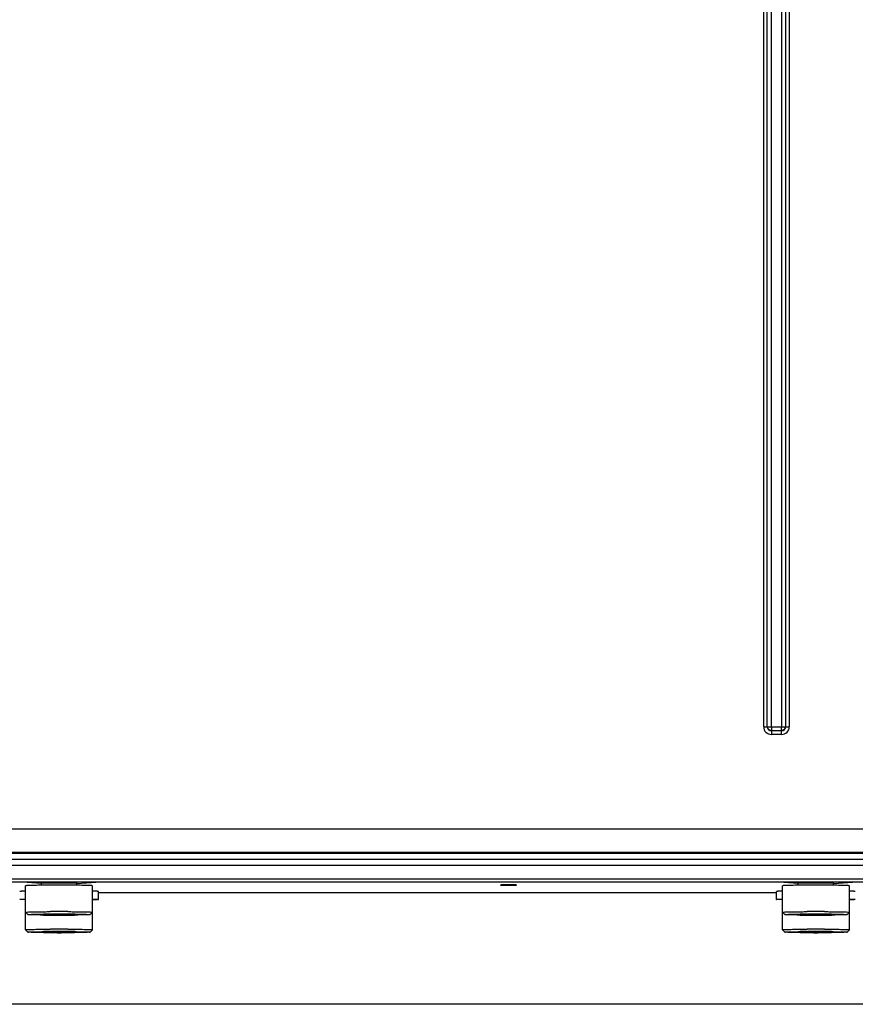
# Model space of a CAD drawing. Header units: inches. Extents: x 0 to 117, y 0 to 83.
# Tile 4 of 74: x 18.68 to 22.85, y 26 to 30.91. Entities that reach past the tile are written whole.
import ezdxf

# ---------------------------------------------------------------- set-up
doc = ezdxf.new("R2010")
doc.units = ezdxf.units.IN
doc.header["$LTSCALE"] = 6.431102
doc.header["$MEASUREMENT"] = 0
doc.layers.get('0').update_dxf_attribs({"linetype": 'CONTINUOUS'})

msp = doc.modelspace()

# ---------------------------------------------------------------- linework, layer by layer
at = {"color": 7, "linetype": 'CONTINUOUS'}
for p, q in [((22.3909, 27.3855), (22.3909, 48.126)), ((22.4091, 27.3855), (22.4091, 48.126)), ((22.4276, 48.1256), (22.4278, 27.3844)), ((22.482, 27.3844), (22.4822, 48.1256)), ((22.5006, 48.126), (22.5006, 27.3855)), ((22.5188, 48.126), (22.5188, 27.3855)), ((22.3909, 27.3855), (22.4091, 27.3855)), ((22.4091, 27.3855), (22.4293, 27.3855)), ((22.4278, 27.3844), (22.482, 27.3844)), ((22.4293, 27.3855), (22.4293, 27.3653)), ((22.4805, 27.3855), (22.5006, 27.3855)), ((22.4805, 27.3653), (22.4805, 27.3855)), ((22.5006, 27.3855), (22.5188, 27.3855)), ((22.4805, 27.3653), (22.4293, 27.3653)), ((22.4293, 27.3653), (22.4293, 27.3471)), ((22.4805, 27.3471), (22.4293, 27.3471)), ((22.4805, 27.3471), (22.4805, 27.3653)), ((17.7698, 26.8764), (26.5853, 26.8764)), ((14.5263, 26.7543), (26.9977, 26.7543)), ((26.5889, 26.7581), (17.7618, 26.7581)), ((14.4601, 26.6947), (27.0638, 26.6947)), ((26.9977, 26.7228), (14.5263, 26.7228)), ((27.1105, 26.6098), (14.4134, 26.6098)), ((27.0638, 26.6239), (14.4601, 26.6239)), ((18.7826, 26.6032), (18.6895, 26.6098)), ((18.7049, 26.3721), (18.7049, 26.5916)), ((18.7838, 26.6037), (18.7826, 26.6034)), ((18.7826, 26.6034), (18.7838, 26.6032)), ((18.7884, 26.5941), (18.7838, 26.5941)), ((18.784, 26.5941), (18.784, 26.6034)), ((18.9606, 26.5941), (18.9565, 26.5941)), ((18.9604, 26.5941), (18.9604, 26.6034)), ((18.9618, 26.6034), (18.9606, 26.6037)), ((18.9606, 26.6032), (18.9618, 26.6034)), ((18.9618, 26.6032), (19.055, 26.6098)), ((19.0395, 26.3721), (19.0395, 26.5916)), ((21.077, 26.5954), (21.0769, 26.5954)), ((21.1557, 26.5954), (21.1556, 26.5954)), ((22.5622, 26.6032), (22.469, 26.6098)), ((22.4844, 26.3721), (22.4844, 26.5916)), ((22.5633, 26.6037), (22.5622, 26.6034)), ((22.5622, 26.6034), (22.5633, 26.6032)), ((22.5679, 26.5941), (22.5633, 26.5941)), ((22.5635, 26.5941), (22.5635, 26.6034)), ((22.7401, 26.5941), (22.736, 26.5941)), ((22.7399, 26.5941), (22.7399, 26.6034)), ((22.7413, 26.6034), (22.7402, 26.6037)), ((22.7402, 26.6032), (22.7413, 26.6034)), ((22.7413, 26.6032), (22.8345, 26.6098)), ((22.8191, 26.3721), (22.8191, 26.5916)), ((19.0691, 26.5236), (19.0691, 26.5631)), ((19.0691, 26.5589), (22.4549, 26.5589)), ((22.4549, 26.5236), (22.4549, 26.5631)), ((18.7049, 26.5211), (18.6812, 26.5227)), ((19.0395, 26.5211), (19.0632, 26.5227)), ((22.4844, 26.5211), (22.4607, 26.5227)), ((22.8191, 26.5211), (22.8428, 26.5227)), ((18.7167, 26.4479), (18.7049, 26.4597)), ((18.7049, 26.4597), (18.7049, 26.4597)), ((18.8043, 26.4489), (18.7916, 26.4485)), ((18.7939, 26.4503), (18.7944, 26.4503)), ((18.8342, 26.4493), (18.8043, 26.4489)), ((18.8255, 26.4626), (18.8261, 26.4626)), ((18.8255, 26.4505), (18.831, 26.4506)), ((18.8261, 26.4626), (18.8273, 26.4626)), ((18.8273, 26.4626), (18.8289, 26.4626)), ((18.9087, 26.4493), (18.9377, 26.4489)), ((18.9155, 26.4626), (18.9172, 26.4626)), ((18.9172, 26.4626), (18.9183, 26.4626)), ((18.9183, 26.4626), (18.919, 26.4626)), ((18.9506, 26.4456), (18.9498, 26.4456)), ((19.0277, 26.4479), (19.0395, 26.4597)), ((19.0395, 26.4597), (19.0395, 26.4597)), ((22.4962, 26.4479), (22.4844, 26.4597)), ((22.4844, 26.4597), (22.4844, 26.4597)), ((22.5838, 26.4489), (22.5711, 26.4485)), ((22.5734, 26.4503), (22.5739, 26.4503)), ((22.6138, 26.4493), (22.5838, 26.4489)), ((22.605, 26.4626), (22.6056, 26.4626)), ((22.605, 26.4505), (22.6106, 26.4506)), ((22.6056, 26.4626), (22.6068, 26.4626)), ((22.6068, 26.4626), (22.6084, 26.4626)), ((22.6882, 26.4493), (22.7173, 26.4489)), ((22.695, 26.4626), (22.6967, 26.4626)), ((22.6967, 26.4626), (22.6978, 26.4626)), ((22.6978, 26.4626), (22.6985, 26.4626)), ((22.7301, 26.4456), (22.7293, 26.4456)), ((22.8072, 26.4479), (22.819, 26.4597)), ((22.8191, 26.4597), (22.819, 26.4597)), ((18.7167, 26.3603), (18.7049, 26.3721)), ((18.7049, 26.3721), (18.7049, 26.3721)), ((18.8043, 26.3613), (18.7916, 26.3609)), ((18.7939, 26.3627), (18.7944, 26.3627)), ((18.8341, 26.3617), (18.8043, 26.3613)), ((18.8255, 26.3749), (18.8261, 26.3749)), ((18.8255, 26.3629), (18.831, 26.363)), ((18.8261, 26.3749), (18.8273, 26.375)), ((18.8273, 26.375), (18.8289, 26.375)), ((18.9087, 26.3617), (18.9377, 26.3613)), ((18.9155, 26.375), (18.9172, 26.375)), ((18.9172, 26.375), (18.9183, 26.3749)), ((18.9183, 26.3749), (18.919, 26.3749)), ((18.9506, 26.358), (18.9498, 26.358)), ((19.0277, 26.3603), (19.0395, 26.3721)), ((19.0395, 26.3721), (19.0395, 26.3721)), ((22.4962, 26.3603), (22.4844, 26.3721)), ((22.4844, 26.3721), (22.4844, 26.3721)), ((22.5839, 26.3613), (22.5711, 26.3609)), ((22.5734, 26.3627), (22.5739, 26.3627)), ((22.6136, 26.3617), (22.5839, 26.3613)), ((22.605, 26.3749), (22.6056, 26.3749)), ((22.605, 26.3629), (22.6106, 26.363)), ((22.6056, 26.3749), (22.6068, 26.375)), ((22.6068, 26.375), (22.6084, 26.375)), ((22.6882, 26.3617), (22.7173, 26.3613)), ((22.695, 26.375), (22.6967, 26.375)), ((22.6967, 26.375), (22.6978, 26.3749)), ((22.6978, 26.3749), (22.6985, 26.3749)), ((22.7301, 26.358), (22.7293, 26.358)), ((22.8072, 26.3603), (22.819, 26.3721)), ((22.8191, 26.3721), (22.819, 26.3721)), ((26.1754, 26), (15.3486, 26))]:
    msp.add_line(p, q, dxfattribs=at)
for centre, radius, start, end in [((22.4293, 27.3855), 0.0384, 180, 270), ((22.4293, 27.3855), 0.0202, 180, 270), ((22.4805, 27.3855), 0.0384, 270, 0), ((22.4805, 27.3855), 0.0202, 270, 0), ((22.4295, 27.3856), 0.0189, 220.0506, 234.3687), ((22.4804, 27.3856), 0.0189, 310.0506, 324.3687), ((18.8715, 17.8103), 8.7843, 89.99516, 90.54188), ((18.876, 18.4701), 8.1245, 89.43241, 90.02694), ((22.651, 17.8103), 8.7843, 89.99516, 90.54188), ((22.6556, 18.4701), 8.1245, 89.43241, 90.02694), ((18.8715, 34.6094), 8.1642, 269.45812, 270.00484), ((18.8605, 19.8592), 6.5915, 90.30437, 90.57455), ((18.872, 17.1784), 9.2842, 89.99851, 90.26573), ((18.872, 17.8354), 8.6152, 89.99837, 90.27213), ((18.8677, 22.4894), 3.96, 90.3134, 90.4834), ((18.872, 21.7028), 4.7466, 89.9975, 90.3139), ((18.8724, 17.1784), 9.2842, 89.73427, 90.00149), ((18.8727, 17.9382), 8.5125, 89.6887, 90.00314), ((18.8724, 21.6848), 4.7646, 89.6992, 90.0022), ((18.8756, 34.0265), 7.5813, 269.97408, 270.56017), ((18.8762, 22.4135), 4.036, 89.539, 89.6996), ((18.8814, 19.5306), 6.92, 89.43207, 89.68919), ((18.9168, 25.3956), 1.0535, 88.4641, 88.8604), ((18.9307, 25.9061), 0.5428, 87.857, 88.4873), ((22.651, 34.6094), 8.1642, 269.45812, 270.00484), ((22.64, 19.8592), 6.5915, 90.30437, 90.57455), ((22.6515, 17.1784), 9.2842, 89.99851, 90.26573), ((22.6515, 17.8354), 8.6152, 89.99837, 90.27213), ((22.6472, 22.4894), 3.96, 90.3134, 90.4834), ((22.6515, 21.7028), 4.7466, 89.9975, 90.3139), ((22.652, 17.1784), 9.2842, 89.73427, 90.00149), ((22.6522, 17.9382), 8.5125, 89.6887, 90.00314), ((22.6519, 21.6848), 4.7646, 89.6992, 90.0022), ((22.6552, 34.0265), 7.5813, 269.97408, 270.56017), ((22.6558, 22.4135), 4.036, 89.539, 89.6996), ((22.6609, 19.5306), 6.92, 89.43207, 89.68919), ((22.6963, 25.3956), 1.0535, 88.4641, 88.8604), ((22.7102, 25.9061), 0.5428, 87.857, 88.4873), ((18.8715, 34.5218), 8.1642, 269.45812, 270.00484), ((18.8605, 19.7716), 6.5915, 90.30437, 90.57455), ((18.872, 17.0908), 9.2842, 89.99851, 90.26573), ((18.872, 17.7478), 8.6152, 89.99837, 90.27213), ((18.8676, 22.4098), 3.952, 90.3154, 90.4858), ((18.872, 21.6178), 4.744, 89.9975, 90.3159), ((18.8724, 17.0908), 9.2842, 89.73427, 90.00149), ((18.8727, 17.8506), 8.5125, 89.6887, 90.00314), ((18.8724, 21.5972), 4.7646, 89.6992, 90.0022), ((18.8756, 33.9389), 7.5813, 269.97408, 270.56017), ((18.8762, 22.3259), 4.036, 89.539, 89.6996), ((18.8814, 19.443), 6.92, 89.43207, 89.68919), ((18.9168, 25.308), 1.0535, 88.4641, 88.8604), ((18.9307, 25.8185), 0.5428, 87.857, 88.4873), ((22.651, 34.5218), 8.1642, 269.45812, 270.00484), ((22.64, 19.7716), 6.5915, 90.30437, 90.57455), ((22.6515, 17.0908), 9.2842, 89.99851, 90.26573), ((22.6515, 17.7478), 8.6152, 89.99837, 90.27213), ((22.6471, 22.4098), 3.952, 90.3154, 90.4858), ((22.6515, 21.6178), 4.744, 89.9975, 90.3159), ((22.652, 17.0908), 9.2842, 89.73427, 90.00149), ((22.6522, 17.8506), 8.5125, 89.6887, 90.00314), ((22.6519, 21.5972), 4.7646, 89.6992, 90.0022), ((22.6552, 33.9389), 7.5813, 269.97408, 270.56017), ((22.6558, 22.3259), 4.036, 89.539, 89.6996), ((22.6609, 19.443), 6.92, 89.43207, 89.68919), ((22.6963, 25.308), 1.0535, 88.4641, 88.8604), ((22.7102, 25.8185), 0.5428, 87.857, 88.4873)]:
    msp.add_arc(centre, radius, start, end, dxfattribs=at)
for points in [[(22.415, 27.3734), (22.4122, 27.3767), (22.4106, 27.3812), (22.4106, 27.3855)], [(22.4985, 27.3808), (22.498, 27.3786), (22.497, 27.3764), (22.4957, 27.3746)], [(22.4992, 27.3855), (22.4991, 27.3839), (22.4989, 27.3823), (22.4985, 27.3808)], [(22.4246, 27.3674), (22.4224, 27.3679), (22.4203, 27.3689), (22.4185, 27.3702)], [(22.4293, 27.3668), (22.4277, 27.3669), (22.4261, 27.367), (22.4246, 27.3674)], [(22.4925, 27.3712), (22.4892, 27.3684), (22.4847, 27.3667), (22.4805, 27.3668)]]:
    msp.add_open_spline(points, degree=3, dxfattribs=at)
for points, knots in [([(18.7838, 26.5941), (18.7729, 26.594), (18.7574, 26.5938), (18.7381, 26.5934), (18.7267, 26.5931), (18.7177, 26.5928), (18.7116, 26.5925), (18.7082, 26.5922), (18.7064, 26.592), (18.7055, 26.5919), (18.7049, 26.5917), (18.7049, 26.5916)], [0, 0, 0, 0, 0.415015, 0.587162, 0.732142, 0.847489, 0.931128, 0.960737, 0.982082, 0.995105, 1, 1, 1, 1]), ([(18.8722, 26.605), (18.8528, 26.605), (18.8268, 26.605), (18.7973, 26.6043), (18.7872, 26.6041), (18.7838, 26.6037)], [0, 0, 0, 0, 0.656872, 0.882607, 1, 1, 1, 1]), ([(18.9606, 26.6037), (18.9572, 26.6041), (18.9471, 26.6043), (18.9176, 26.605), (18.8916, 26.605), (18.8722, 26.605)], [0, 0, 0, 0, 0.117393, 0.343128, 1, 1, 1, 1]), ([(19.0395, 26.5916), (19.0395, 26.5917), (19.0389, 26.5919), (19.038, 26.592), (19.0363, 26.5922), (19.0328, 26.5925), (19.0267, 26.5928), (19.0177, 26.5931), (19.0063, 26.5934), (18.987, 26.5938), (18.9715, 26.594), (18.9606, 26.5941)], [0, 0, 0, 0, 0.004879, 0.017878, 0.039198, 0.068784, 0.152403, 0.26775, 0.412722, 0.584881, 1, 1, 1, 1]), ([(21.1163, 26.596), (21.1113, 26.596), (21.1022, 26.596), (21.0913, 26.5959), (21.0843, 26.5957), (21.0806, 26.5957), (21.0784, 26.5954), (21.0772, 26.5956), (21.0769, 26.5954)], [0, 0, 0, 0, 0.377662, 0.700243, 0.82461, 0.917959, 0.977084, 1, 1, 1, 1]), ([(21.0769, 26.5954), (21.0769, 26.5951), (21.0785, 26.5954), (21.0802, 26.5949), (21.0841, 26.595), (21.0888, 26.5948), (21.0947, 26.5948), (21.104, 26.5947), (21.1113, 26.5947), (21.1163, 26.5947)], [0, 0, 0, 0, 0.01973, 0.076702, 0.168903, 0.293147, 0.444578, 0.617993, 1, 1, 1, 1]), ([(21.1557, 26.5954), (21.1554, 26.5956), (21.1542, 26.5954), (21.152, 26.5957), (21.1483, 26.5957), (21.1413, 26.5959), (21.1304, 26.596), (21.1213, 26.596), (21.1163, 26.596)], [0, 0, 0, 0, 0.022915, 0.082038, 0.175386, 0.299753, 0.622335, 1, 1, 1, 1]), ([(21.1163, 26.5947), (21.1213, 26.5947), (21.1286, 26.5947), (21.1379, 26.5948), (21.1438, 26.5948), (21.1485, 26.595), (21.1524, 26.5949), (21.1541, 26.5954), (21.1557, 26.5951), (21.1557, 26.5954)], [0, 0, 0, 0, 0.382004, 0.555418, 0.706849, 0.831094, 0.923296, 0.98027, 1, 1, 1, 1]), ([(22.5633, 26.5941), (22.5524, 26.594), (22.5369, 26.5938), (22.5177, 26.5934), (22.5063, 26.5931), (22.4972, 26.5928), (22.4912, 26.5925), (22.4877, 26.5922), (22.4859, 26.592), (22.4851, 26.5919), (22.4844, 26.5917), (22.4844, 26.5916)], [0, 0, 0, 0, 0.415015, 0.587162, 0.732142, 0.847489, 0.931128, 0.960737, 0.982082, 0.995105, 1, 1, 1, 1]), ([(22.6517, 26.605), (22.6324, 26.605), (22.6063, 26.605), (22.5769, 26.6043), (22.5667, 26.6041), (22.5633, 26.6037)], [0, 0, 0, 0, 0.656872, 0.882607, 1, 1, 1, 1]), ([(22.7402, 26.6037), (22.7367, 26.6041), (22.7266, 26.6043), (22.6971, 26.605), (22.6711, 26.605), (22.6517, 26.605)], [0, 0, 0, 0, 0.117393, 0.343128, 1, 1, 1, 1]), ([(22.8191, 26.5916), (22.8191, 26.5917), (22.8184, 26.5919), (22.8176, 26.592), (22.8158, 26.5922), (22.8123, 26.5925), (22.8062, 26.5928), (22.7972, 26.5931), (22.7858, 26.5934), (22.7665, 26.5938), (22.7511, 26.594), (22.7401, 26.5941)], [0, 0, 0, 0, 0.004879, 0.017878, 0.039198, 0.068784, 0.152403, 0.26775, 0.412722, 0.584881, 1, 1, 1, 1]), ([(18.7046, 26.5649), (18.7004, 26.5647), (18.6932, 26.5645), (18.6848, 26.5641), (18.6799, 26.5638), (18.6774, 26.5636), (18.6763, 26.5633), (18.6754, 26.5632), (18.6754, 26.5631)], [0, 0, 0, 0, 0.429957, 0.742682, 0.853453, 0.933314, 0.981983, 1, 1, 1, 1]), ([(19.0691, 26.5631), (19.0691, 26.5632), (19.0681, 26.5633), (19.067, 26.5636), (19.0645, 26.5638), (19.0597, 26.5641), (19.0513, 26.5645), (19.044, 26.5647), (19.0398, 26.5649)], [0, 0, 0, 0, 0.017969, 0.066571, 0.146371, 0.257107, 0.569903, 1, 1, 1, 1]), ([(22.4841, 26.5649), (22.4799, 26.5647), (22.4727, 26.5645), (22.4643, 26.5641), (22.4595, 26.5638), (22.457, 26.5636), (22.4558, 26.5633), (22.4549, 26.5632), (22.4549, 26.5631)], [0, 0, 0, 0, 0.429957, 0.742682, 0.853453, 0.933314, 0.981983, 1, 1, 1, 1]), ([(22.8486, 26.5631), (22.8486, 26.5632), (22.8477, 26.5633), (22.8465, 26.5636), (22.844, 26.5638), (22.8392, 26.5641), (22.8308, 26.5645), (22.8236, 26.5647), (22.8194, 26.5649)], [0, 0, 0, 0, 0.017969, 0.066571, 0.146371, 0.257107, 0.569903, 1, 1, 1, 1]), ([(18.6754, 26.5236), (18.6754, 26.5237), (18.6763, 26.5239), (18.6774, 26.5241), (18.6799, 26.5243), (18.6848, 26.5247), (18.6932, 26.525), (18.7005, 26.5253), (18.7047, 26.5254)], [0, 0, 0, 0, 0.017814, 0.066142, 0.145953, 0.257041, 0.57027, 1, 1, 1, 1]), ([(18.6812, 26.5227), (18.6797, 26.5228), (18.6777, 26.523), (18.6761, 26.5233), (18.6754, 26.5234), (18.6754, 26.5236)], [0, 0, 0, 0, 0.741076, 0.929019, 1, 1, 1, 1]), ([(19.0397, 26.5254), (19.044, 26.5253), (19.0512, 26.525), (19.0596, 26.5247), (19.0645, 26.5243), (19.067, 26.5241), (19.0681, 26.5239), (19.069, 26.5237), (19.069, 26.5236)], [0, 0, 0, 0, 0.42973, 0.742959, 0.854047, 0.933858, 0.982186, 1, 1, 1, 1]), ([(19.069, 26.5236), (19.069, 26.5234), (19.0683, 26.5233), (19.0667, 26.523), (19.0647, 26.5228), (19.0632, 26.5227)], [0, 0, 0, 0, 0.070981, 0.258924, 1, 1, 1, 1]), ([(22.4549, 26.5236), (22.4549, 26.5237), (22.4558, 26.5239), (22.457, 26.5241), (22.4594, 26.5243), (22.4643, 26.5247), (22.4727, 26.525), (22.48, 26.5253), (22.4842, 26.5254)], [0, 0, 0, 0, 0.017814, 0.066142, 0.145953, 0.257041, 0.57027, 1, 1, 1, 1]), ([(22.4607, 26.5227), (22.4593, 26.5228), (22.4572, 26.523), (22.4556, 26.5233), (22.4549, 26.5234), (22.4549, 26.5236)], [0, 0, 0, 0, 0.741076, 0.929019, 1, 1, 1, 1]), ([(22.8193, 26.5254), (22.8235, 26.5253), (22.8307, 26.525), (22.8392, 26.5247), (22.844, 26.5243), (22.8465, 26.5241), (22.8477, 26.5239), (22.8486, 26.5237), (22.8486, 26.5236)], [0, 0, 0, 0, 0.42973, 0.742959, 0.854047, 0.933858, 0.982186, 1, 1, 1, 1]), ([(22.8486, 26.5236), (22.8486, 26.5234), (22.8479, 26.5233), (22.8462, 26.523), (22.8442, 26.5228), (22.8428, 26.5227)], [0, 0, 0, 0, 0.070981, 0.258924, 1, 1, 1, 1]), ([(18.7049, 26.4597), (18.7049, 26.4599), (18.706, 26.46), (18.7073, 26.4603), (18.7101, 26.4605), (18.7157, 26.4608), (18.7253, 26.4612), (18.7395, 26.4616), (18.7572, 26.4619), (18.7778, 26.4622), (18.8009, 26.4624), (18.8171, 26.4625), (18.8255, 26.4626)], [0, 0, 0, 0, 0.004921, 0.018528, 0.040889, 0.071896, 0.159267, 0.278369, 0.42594, 0.598387, 0.791296, 1, 1, 1, 1]), ([(18.7167, 26.4479), (18.7165, 26.4481), (18.7195, 26.4484), (18.7217, 26.4487), (18.7289, 26.449), (18.7374, 26.4493), (18.7487, 26.4496), (18.7677, 26.45), (18.783, 26.4502), (18.7939, 26.4503)], [0, 0, 0, 0, 0.013964, 0.062339, 0.144723, 0.260042, 0.406009, 0.579981, 1, 1, 1, 1]), ([(18.7943, 26.4456), (18.7837, 26.4457), (18.7688, 26.4459), (18.7501, 26.4463), (18.7389, 26.4465), (18.73, 26.4469), (18.7232, 26.447), (18.7193, 26.4476), (18.7171, 26.4475), (18.7167, 26.4479)], [0, 0, 0, 0, 0.407858, 0.578364, 0.722915, 0.839072, 0.924632, 0.978482, 1, 1, 1, 1]), ([(18.7857, 26.448), (18.7849, 26.4476), (18.7928, 26.4475), (18.7938, 26.4473), (18.7967, 26.4472)], [0, 0, 0, 0, 0.217805, 1, 1, 1, 1]), ([(18.7916, 26.4485), (18.7902, 26.4484), (18.7883, 26.4482), (18.7862, 26.4483), (18.7857, 26.448)], [0, 0, 0, 0, 0.703482, 1, 1, 1, 1]), ([(18.7967, 26.4472), (18.8012, 26.4471), (18.8264, 26.4465), (18.8516, 26.4464), (18.8722, 26.4464)], [0, 0, 0, 0, 0.181459, 1, 1, 1, 1]), ([(18.9475, 26.4472), (18.9429, 26.4471), (18.9178, 26.4465), (18.8927, 26.4464), (18.8722, 26.4464)], [0, 0, 0, 0, 0.183224, 1, 1, 1, 1]), ([(18.919, 26.4626), (18.9273, 26.4625), (18.9435, 26.4624), (18.9666, 26.4622), (18.9872, 26.4619), (19.0049, 26.4616), (19.0191, 26.4612), (19.0287, 26.4608), (19.0343, 26.4605), (19.0371, 26.4603), (19.0384, 26.46), (19.0395, 26.4599), (19.0395, 26.4597)], [0, 0, 0, 0, 0.208704, 0.401613, 0.57406, 0.721631, 0.840733, 0.928104, 0.959111, 0.981472, 0.995079, 1, 1, 1, 1]), ([(18.9588, 26.448), (18.9595, 26.4476), (18.9514, 26.4475), (18.9504, 26.4473), (18.9475, 26.4472)], [0, 0, 0, 0, 0.218572, 1, 1, 1, 1]), ([(18.95, 26.4503), (18.9609, 26.4502), (18.9763, 26.45), (18.9954, 26.4496), (19.0068, 26.4493), (19.0154, 26.449), (19.0227, 26.4487), (19.0248, 26.4484), (19.0279, 26.4482), (19.0277, 26.4479)], [0, 0, 0, 0, 0.41972, 0.593681, 0.739695, 0.855073, 0.937532, 0.985991, 1, 1, 1, 1]), ([(19.0277, 26.4479), (19.0273, 26.4475), (19.0251, 26.4476), (19.0212, 26.447), (19.0145, 26.4469), (19.0057, 26.4465), (18.9945, 26.4463), (18.976, 26.4459), (18.9611, 26.4457), (18.9506, 26.4456)], [0, 0, 0, 0, 0.021489, 0.075282, 0.160797, 0.27691, 0.421421, 0.591932, 1, 1, 1, 1]), ([(18.951, 26.4486), (18.9528, 26.4485), (18.9553, 26.4482), (18.9581, 26.4483), (18.9588, 26.448)], [0, 0, 0, 0, 0.707762, 1, 1, 1, 1]), ([(22.4844, 26.4597), (22.4844, 26.4599), (22.4855, 26.46), (22.4868, 26.4603), (22.4897, 26.4605), (22.4952, 26.4608), (22.5048, 26.4612), (22.519, 26.4616), (22.5367, 26.4619), (22.5573, 26.4622), (22.5804, 26.4624), (22.5966, 26.4625), (22.605, 26.4626)], [0, 0, 0, 0, 0.004921, 0.018528, 0.040889, 0.071896, 0.159267, 0.278369, 0.42594, 0.598387, 0.791296, 1, 1, 1, 1]), ([(22.4963, 26.4479), (22.496, 26.4481), (22.4991, 26.4484), (22.5012, 26.4487), (22.5085, 26.449), (22.5169, 26.4493), (22.5283, 26.4496), (22.5472, 26.45), (22.5626, 26.4502), (22.5734, 26.4503)], [0, 0, 0, 0, 0.013964, 0.062339, 0.144723, 0.260042, 0.406009, 0.579981, 1, 1, 1, 1]), ([(22.5738, 26.4456), (22.5633, 26.4457), (22.5483, 26.4459), (22.5296, 26.4463), (22.5184, 26.4465), (22.5095, 26.4469), (22.5028, 26.447), (22.4989, 26.4476), (22.4966, 26.4475), (22.4963, 26.4479)], [0, 0, 0, 0, 0.407858, 0.578364, 0.722915, 0.839072, 0.924632, 0.978482, 1, 1, 1, 1]), ([(22.5652, 26.448), (22.5645, 26.4476), (22.5723, 26.4475), (22.5733, 26.4473), (22.5762, 26.4472)], [0, 0, 0, 0, 0.217805, 1, 1, 1, 1]), ([(22.5711, 26.4485), (22.5697, 26.4484), (22.5678, 26.4482), (22.5657, 26.4483), (22.5652, 26.448)], [0, 0, 0, 0, 0.703482, 1, 1, 1, 1]), ([(22.5762, 26.4472), (22.5808, 26.4471), (22.6059, 26.4465), (22.6311, 26.4464), (22.6517, 26.4464)], [0, 0, 0, 0, 0.181459, 1, 1, 1, 1]), ([(22.727, 26.4472), (22.7224, 26.4471), (22.6973, 26.4465), (22.6722, 26.4464), (22.6517, 26.4464)], [0, 0, 0, 0, 0.183224, 1, 1, 1, 1]), ([(22.6985, 26.4626), (22.7069, 26.4625), (22.723, 26.4624), (22.7461, 26.4622), (22.7667, 26.4619), (22.7844, 26.4616), (22.7986, 26.4612), (22.8083, 26.4608), (22.8138, 26.4605), (22.8167, 26.4603), (22.818, 26.46), (22.8191, 26.4599), (22.8191, 26.4597)], [0, 0, 0, 0, 0.208704, 0.401613, 0.57406, 0.721631, 0.840733, 0.928104, 0.959111, 0.981472, 0.995079, 1, 1, 1, 1]), ([(22.7383, 26.448), (22.739, 26.4476), (22.731, 26.4475), (22.7299, 26.4473), (22.727, 26.4472)], [0, 0, 0, 0, 0.218572, 1, 1, 1, 1]), ([(22.7295, 26.4503), (22.7404, 26.4502), (22.7558, 26.45), (22.7749, 26.4496), (22.7864, 26.4493), (22.7949, 26.449), (22.8022, 26.4487), (22.8044, 26.4484), (22.8075, 26.4482), (22.8072, 26.4479)], [0, 0, 0, 0, 0.41972, 0.593681, 0.739695, 0.855073, 0.937532, 0.985991, 1, 1, 1, 1]), ([(22.8072, 26.4479), (22.8068, 26.4475), (22.8046, 26.4476), (22.8007, 26.447), (22.794, 26.4469), (22.7852, 26.4465), (22.7741, 26.4463), (22.7555, 26.4459), (22.7406, 26.4457), (22.7301, 26.4456)], [0, 0, 0, 0, 0.021489, 0.075282, 0.160797, 0.27691, 0.421421, 0.591932, 1, 1, 1, 1]), ([(22.7305, 26.4486), (22.7324, 26.4485), (22.7349, 26.4482), (22.7376, 26.4483), (22.7383, 26.448)], [0, 0, 0, 0, 0.707762, 1, 1, 1, 1]), ([(18.7049, 26.3721), (18.7049, 26.3723), (18.706, 26.3724), (18.7073, 26.3727), (18.7101, 26.3729), (18.7157, 26.3732), (18.7253, 26.3736), (18.7395, 26.3739), (18.7572, 26.3743), (18.7778, 26.3746), (18.8009, 26.3748), (18.8171, 26.3749), (18.8255, 26.3749)], [0, 0, 0, 0, 0.004921, 0.018528, 0.040889, 0.071896, 0.159267, 0.278369, 0.42594, 0.598387, 0.791296, 1, 1, 1, 1]), ([(18.7167, 26.3603), (18.7165, 26.3605), (18.7195, 26.3608), (18.7217, 26.3611), (18.7289, 26.3614), (18.7374, 26.3617), (18.7487, 26.362), (18.7677, 26.3624), (18.783, 26.3626), (18.7939, 26.3627)], [0, 0, 0, 0, 0.013964, 0.062339, 0.144723, 0.260042, 0.406009, 0.579981, 1, 1, 1, 1]), ([(18.7943, 26.358), (18.7837, 26.3581), (18.7688, 26.3583), (18.7501, 26.3586), (18.7389, 26.3589), (18.73, 26.3593), (18.7232, 26.3594), (18.7193, 26.36), (18.7171, 26.3599), (18.7167, 26.3603)], [0, 0, 0, 0, 0.407858, 0.578364, 0.722915, 0.839072, 0.924632, 0.978482, 1, 1, 1, 1]), ([(18.7857, 26.3604), (18.7849, 26.36), (18.7929, 26.3599), (18.794, 26.3597), (18.7969, 26.3596)], [0, 0, 0, 0, 0.218249, 1, 1, 1, 1]), ([(18.7916, 26.3609), (18.7902, 26.3608), (18.7883, 26.3606), (18.7862, 26.3606), (18.7857, 26.3604)], [0, 0, 0, 0, 0.703681, 1, 1, 1, 1]), ([(18.7969, 26.3596), (18.8015, 26.3594), (18.8266, 26.3589), (18.8517, 26.3588), (18.8722, 26.3588)], [0, 0, 0, 0, 0.182268, 1, 1, 1, 1]), ([(18.9475, 26.3596), (18.9429, 26.3594), (18.9178, 26.3589), (18.8927, 26.3588), (18.8722, 26.3588)], [0, 0, 0, 0, 0.183224, 1, 1, 1, 1]), ([(18.919, 26.3749), (18.9273, 26.3749), (18.9435, 26.3748), (18.9666, 26.3746), (18.9872, 26.3743), (19.0049, 26.3739), (19.0191, 26.3736), (19.0287, 26.3732), (19.0343, 26.3729), (19.0371, 26.3727), (19.0384, 26.3724), (19.0395, 26.3723), (19.0395, 26.3721)], [0, 0, 0, 0, 0.208704, 0.401613, 0.57406, 0.721631, 0.840733, 0.928104, 0.959111, 0.981472, 0.995079, 1, 1, 1, 1]), ([(18.9588, 26.3604), (18.9595, 26.36), (18.9514, 26.3599), (18.9504, 26.3597), (18.9475, 26.3596)], [0, 0, 0, 0, 0.218572, 1, 1, 1, 1]), ([(18.95, 26.3627), (18.9609, 26.3626), (18.9763, 26.3624), (18.9954, 26.362), (19.0068, 26.3617), (19.0154, 26.3614), (19.0227, 26.3611), (19.0248, 26.3608), (19.0279, 26.3605), (19.0277, 26.3603)], [0, 0, 0, 0, 0.41972, 0.593681, 0.739695, 0.855073, 0.937532, 0.985991, 1, 1, 1, 1]), ([(19.0277, 26.3603), (19.0273, 26.3599), (19.0251, 26.36), (19.0212, 26.3594), (19.0145, 26.3593), (19.0057, 26.3589), (18.9945, 26.3587), (18.976, 26.3583), (18.9611, 26.3581), (18.9506, 26.358)], [0, 0, 0, 0, 0.021489, 0.075282, 0.160797, 0.27691, 0.421421, 0.591932, 1, 1, 1, 1]), ([(18.951, 26.361), (18.9528, 26.3609), (18.9553, 26.3606), (18.9581, 26.3607), (18.9588, 26.3604)], [0, 0, 0, 0, 0.707762, 1, 1, 1, 1]), ([(22.4844, 26.3721), (22.4844, 26.3723), (22.4855, 26.3724), (22.4868, 26.3727), (22.4897, 26.3729), (22.4952, 26.3732), (22.5048, 26.3736), (22.519, 26.3739), (22.5367, 26.3743), (22.5573, 26.3746), (22.5804, 26.3748), (22.5966, 26.3749), (22.605, 26.3749)], [0, 0, 0, 0, 0.004921, 0.018528, 0.040889, 0.071896, 0.159267, 0.278369, 0.42594, 0.598387, 0.791296, 1, 1, 1, 1]), ([(22.4963, 26.3603), (22.496, 26.3605), (22.4991, 26.3608), (22.5012, 26.3611), (22.5085, 26.3614), (22.5169, 26.3617), (22.5283, 26.362), (22.5472, 26.3624), (22.5626, 26.3626), (22.5734, 26.3627)], [0, 0, 0, 0, 0.013964, 0.062339, 0.144723, 0.260042, 0.406009, 0.579981, 1, 1, 1, 1]), ([(22.5738, 26.358), (22.5633, 26.3581), (22.5483, 26.3583), (22.5296, 26.3586), (22.5184, 26.3589), (22.5095, 26.3593), (22.5028, 26.3594), (22.4989, 26.36), (22.4966, 26.3599), (22.4963, 26.3603)], [0, 0, 0, 0, 0.407858, 0.578364, 0.722915, 0.839072, 0.924632, 0.978482, 1, 1, 1, 1]), ([(22.5652, 26.3604), (22.5645, 26.36), (22.5725, 26.3599), (22.5735, 26.3597), (22.5764, 26.3596)], [0, 0, 0, 0, 0.218249, 1, 1, 1, 1]), ([(22.5711, 26.3609), (22.5697, 26.3608), (22.5678, 26.3606), (22.5657, 26.3606), (22.5652, 26.3604)], [0, 0, 0, 0, 0.703681, 1, 1, 1, 1]), ([(22.5764, 26.3596), (22.581, 26.3594), (22.6061, 26.3589), (22.6312, 26.3588), (22.6517, 26.3588)], [0, 0, 0, 0, 0.182268, 1, 1, 1, 1]), ([(22.727, 26.3596), (22.7224, 26.3594), (22.6973, 26.3589), (22.6722, 26.3588), (22.6517, 26.3588)], [0, 0, 0, 0, 0.183224, 1, 1, 1, 1]), ([(22.6985, 26.3749), (22.7069, 26.3749), (22.723, 26.3748), (22.7461, 26.3746), (22.7667, 26.3743), (22.7844, 26.3739), (22.7986, 26.3736), (22.8083, 26.3732), (22.8138, 26.3729), (22.8167, 26.3727), (22.818, 26.3724), (22.8191, 26.3723), (22.8191, 26.3721)], [0, 0, 0, 0, 0.208704, 0.401613, 0.57406, 0.721631, 0.840733, 0.928104, 0.959111, 0.981472, 0.995079, 1, 1, 1, 1]), ([(22.7383, 26.3604), (22.739, 26.36), (22.731, 26.3599), (22.7299, 26.3597), (22.727, 26.3596)], [0, 0, 0, 0, 0.218572, 1, 1, 1, 1]), ([(22.7295, 26.3627), (22.7404, 26.3626), (22.7558, 26.3624), (22.7749, 26.362), (22.7864, 26.3617), (22.7949, 26.3614), (22.8022, 26.3611), (22.8044, 26.3608), (22.8075, 26.3605), (22.8072, 26.3603)], [0, 0, 0, 0, 0.41972, 0.593681, 0.739695, 0.855073, 0.937532, 0.985991, 1, 1, 1, 1]), ([(22.8072, 26.3603), (22.8068, 26.3599), (22.8046, 26.36), (22.8007, 26.3594), (22.794, 26.3593), (22.7852, 26.3589), (22.7741, 26.3587), (22.7555, 26.3583), (22.7406, 26.3581), (22.7301, 26.358)], [0, 0, 0, 0, 0.021489, 0.075282, 0.160797, 0.27691, 0.421421, 0.591932, 1, 1, 1, 1]), ([(22.7305, 26.361), (22.7324, 26.3609), (22.7349, 26.3606), (22.7376, 26.3607), (22.7383, 26.3604)], [0, 0, 0, 0, 0.707762, 1, 1, 1, 1])]:
    msp.add_open_spline(points, degree=3, knots=knots, dxfattribs=at)

doc.saveas('drawing.dxf')
